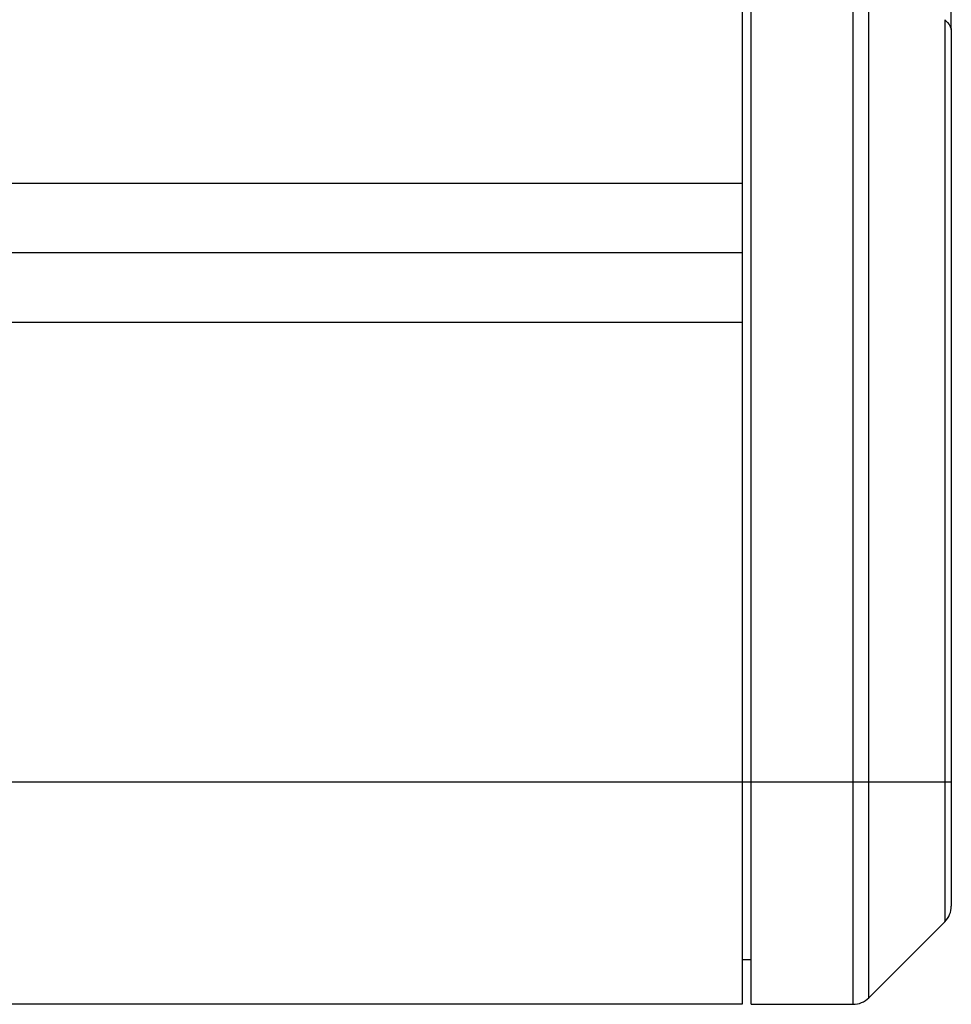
# Model space of a CAD drawing. Header units: millimetres. Extents: x 44 to 322, y 46 to 244.
# Tile 35 of 39: x 264 to 275, y 136 to 147. Entities that reach past the tile are written whole.
import ezdxf

# ---------------------------------------------------------------- set-up
doc = ezdxf.new("R2010")
doc.units = ezdxf.units.MM
doc.header["$LTSCALE"] = 23.1
doc.layers.add('00_COMPONENTS', color=7, linetype='CONTINUOUS')

msp = doc.modelspace()

# ---------------------------------------------------------------- linework, layer by layer
at = {"layer": '00_COMPONENTS'}
for p, q in [((272.2149, 194.8017), (272.2149, 136.3017)), ((272.3149, 136.3017), (272.3149, 194.8017)), ((273.4613, 136.3017), (273.4613, 194.7517)), ((273.6381, 136.3749), (273.6381, 194.7517)), ((274.5649, 147.2506), (274.5649, 187.2318)), ((274.4917, 147.3611), (274.4917, 137.2285)), ((274.5649, 147.2318), (274.5649, 137.4053)), ((244.0649, 145.5232), (272.2149, 145.5232)), ((272.2149, 144.7426), (245.1685, 144.7426)), ((244.0649, 143.962), (272.2149, 143.962)), ((244.0649, 138.8017), (274.5649, 138.8017)), ((273.6381, 136.3749), (274.4917, 137.2285)), ((272.3149, 136.8017), (272.2149, 136.8017)), ((272.2149, 136.3017), (245.1685, 136.3017)), ((272.3149, 136.3017), (273.4613, 136.3017))]:
    msp.add_line(p, q, dxfattribs=at)
for centre, start, end in [((274.3149, 137.4053), 315, 360), ((273.4613, 136.5517), 270, 315)]:
    msp.add_arc(centre, 0.25, start, end, dxfattribs=at)
msp.add_open_spline([(274.4917, 147.3611), (274.5029, 147.3513), (274.5377, 147.3159), (274.5649, 147.2672), (274.5649, 147.2318)], degree=3, knots=[0, 0, 0, 0, 0.2966167, 1, 1, 1, 1], dxfattribs=at)

doc.saveas('drawing.dxf')
